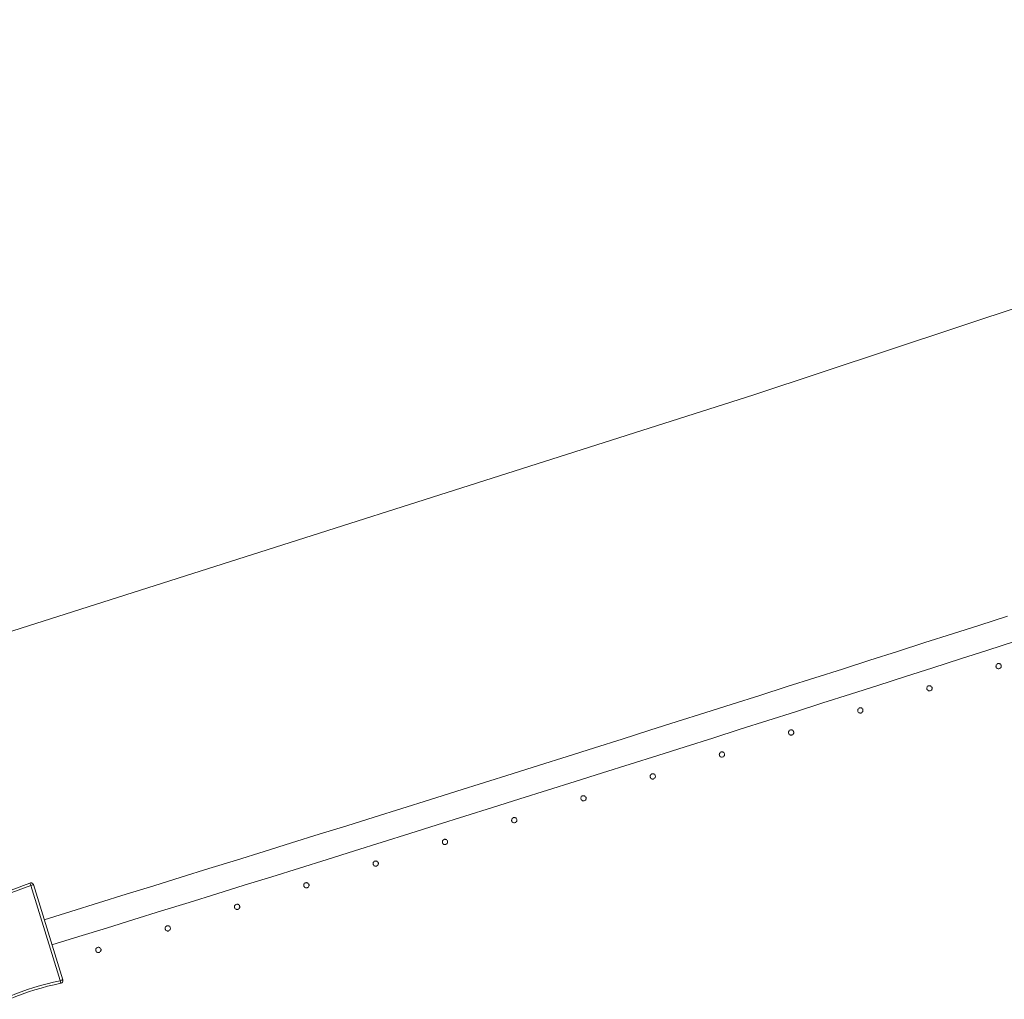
# Model space of a CAD drawing. Header units: millimetres. Extents: x -2624 to 101766, y -16 to 109490.
# Tile 85 of 151: x 45428 to 46174, y 81634 to 82376. Entities that reach past the tile are written whole.
import ezdxf

# ---------------------------------------------------------------- set-up
doc = ezdxf.new("R2010")
doc.units = ezdxf.units.MM
doc.header["$MEASUREMENT"] = 0
doc.layers.add('L1', color=7, linetype='Continuous')
doc.layers.add('VRD _ Clôture.VRD', color=7, linetype='Continuous')

# ---------------------------------------------------------------- blocks, each defined once
blk = doc.blocks.new('Élément de coupe_169')
at = {"layer": 'VRD _ Clôture.VRD', "color": 7, "linetype": 'Continuous', "lineweight": 15}
for p, q in [((46155.49, 81917.11), (46176.32, 81923.81)), ((46113.81, 81903.75), (46134.65, 81910.43)), ((46134.65, 81910.43), (46155.49, 81917.11)), ((46092.97, 81897.07), (46113.81, 81903.75)), ((46161.6, 81898.07), (46182.44, 81904.77)), ((46072.13, 81890.41), (46092.97, 81897.07)), ((46140.76, 81891.38), (46161.6, 81898.07)), ((46051.29, 81883.75), (46072.13, 81890.41)), ((46119.92, 81884.7), (46140.76, 81891.38)), ((46030.44, 81877.1), (46051.29, 81883.75)), ((46099.07, 81878.03), (46119.92, 81884.7)), ((46009.59, 81870.45), (46030.44, 81877.1)), ((46078.22, 81871.36), (46099.07, 81878.03)), ((45988.74, 81863.82), (46009.59, 81870.45)), ((46057.37, 81864.7), (46078.22, 81871.36)), ((45967.89, 81857.18), (45988.74, 81863.82)), ((46015.66, 81851.4), (46036.52, 81858.04)), ((46036.52, 81858.04), (46057.37, 81864.7)), ((45926.18, 81843.94), (45947.03, 81850.56)), ((45947.03, 81850.56), (45967.89, 81857.18)), ((45994.81, 81844.76), (46015.66, 81851.4)), ((45905.32, 81837.33), (45926.18, 81843.94)), ((45973.95, 81838.12), (45994.81, 81844.76)), ((45884.45, 81830.73), (45905.32, 81837.33)), ((45953.08, 81831.5), (45973.95, 81838.12)), ((45863.59, 81824.13), (45884.45, 81830.73)), ((45932.22, 81824.88), (45953.08, 81831.5)), ((45842.72, 81817.54), (45863.59, 81824.13)), ((45911.35, 81818.27), (45932.22, 81824.88)), ((45821.86, 81810.96), (45842.72, 81817.54)), ((45890.49, 81811.66), (45911.35, 81818.27)), ((45800.98, 81804.39), (45821.86, 81810.96)), ((45869.62, 81805.06), (45890.49, 81811.66)), ((45780.11, 81797.82), (45800.98, 81804.39)), ((45827.87, 81791.89), (45848.74, 81798.47)), ((45848.74, 81798.47), (45869.62, 81805.06)), ((45738.36, 81784.7), (45759.24, 81791.26)), ((45759.24, 81791.26), (45780.11, 81797.82)), ((45806.99, 81785.31), (45827.87, 81791.89)), ((45717.48, 81778.16), (45738.36, 81784.7)), ((45786.11, 81778.74), (45806.99, 81785.31)), ((45696.6, 81771.62), (45717.48, 81778.16)), ((45765.23, 81772.18), (45786.11, 81778.74)), ((45675.71, 81765.08), (45696.6, 81771.62)), ((45744.35, 81765.62), (45765.23, 81772.18)), ((45654.83, 81758.56), (45675.71, 81765.08)), ((45723.46, 81759.07), (45744.35, 81765.62)), ((45633.94, 81752.04), (45654.83, 81758.56)), ((45702.57, 81752.53), (45723.46, 81759.07)), ((45613.05, 81745.52), (45633.94, 81752.04)), ((45660.79, 81739.47), (45681.68, 81745.99)), ((45681.68, 81745.99), (45702.57, 81752.53)), ((45571.26, 81732.52), (45592.16, 81739.02)), ((45592.16, 81739.02), (45613.05, 81745.52)), ((45639.9, 81732.94), (45660.79, 81739.47)), ((45550.37, 81726.03), (45571.26, 81732.52)), ((45619, 81726.43), (45639.9, 81732.94)), ((45529.47, 81719.54), (45550.37, 81726.03)), ((45598.1, 81719.92), (45619, 81726.43)), ((45508.56, 81713.07), (45529.47, 81719.54)), ((45577.2, 81713.42), (45598.1, 81719.92)), ((45487.66, 81706.6), (45508.56, 81713.07)), ((45556.3, 81706.93), (45577.2, 81713.42)), ((45466.76, 81700.13), (45487.66, 81706.6)), ((45535.39, 81700.44), (45556.3, 81706.93)), ((45446.44, 81693.86), (45466.76, 81700.13)), ((45493.57, 81687.49), (45514.48, 81693.96)), ((45514.48, 81693.96), (45535.39, 81700.44)), ((45472.66, 81681.02), (45493.57, 81687.49)), ((45452.33, 81674.75), (45472.66, 81681.02))]:
    blk.add_line(p, q, dxfattribs=at)
blk = doc.blocks.new('Élément de coupe_479')
at = {"layer": 'VRD _ Clôture.VRD', "color": 7, "linetype": 'Continuous', "lineweight": 15}
for p, q in [((45416.47, 81714.68), (45421.31, 81716.24)), ((45421.31, 81716.24), (45426.11, 81717.92)), ((45426.77, 81716.1), (45421.93, 81714.4)), ((45426.11, 81717.92), (45430.86, 81719.73)), ((45431.57, 81717.92), (45426.77, 81716.1)), ((45430.86, 81719.73), (45435.57, 81721.65)), ((45436.22, 81719.82), (45431.57, 81717.92)), ((45435.97, 81721.77), (45435.57, 81721.65)), ((45435.76, 81721.11), (45435.62, 81721.51)), ((45435.97, 81720.52), (45435.76, 81721.11)), ((45435.97, 81721.77), (45436.38, 81721.81)), ((45436.22, 81719.82), (45435.97, 81720.52)), ((45436.38, 81721.81), (45436.8, 81721.76)), ((45436.43, 81719.73), (45437.13, 81719.98)), ((45458.63, 81647.73), (45436.43, 81719.73)), ((45437.19, 81721.62), (45436.8, 81721.76)), ((45437.13, 81719.98), (45437.72, 81720.2)), ((45437.19, 81721.62), (45437.55, 81721.41)), ((45437.55, 81721.41), (45437.85, 81721.12)), ((45437.72, 81720.2), (45438.12, 81720.34)), ((45437.85, 81721.12), (45438.09, 81720.78)), ((45438.26, 81720.4), (45438.09, 81720.78)), ((45460.51, 81648.2), (45438.26, 81720.4)), ((45395.27, 81708.37), (45395.45, 81708.75)), ((45395.45, 81708.75), (45395.7, 81709.09)), ((45395.7, 81709.09), (45396.01, 81709.36)), ((45396.01, 81709.36), (45396.38, 81709.57)), ((45396.38, 81709.57), (45396.77, 81709.69)), ((45401.75, 81710.75), (45396.77, 81709.69)), ((45396.92, 81709.14), (45396.81, 81709.55)), ((45397.08, 81708.53), (45396.92, 81709.14)), ((45397.27, 81707.81), (45402.17, 81708.86)), ((45401.75, 81710.75), (45406.69, 81711.94)), ((45407.16, 81710.05), (45402.17, 81708.86)), ((45406.69, 81711.94), (45411.6, 81713.25)), ((45412.12, 81711.38), (45407.16, 81710.05)), ((45411.6, 81713.25), (45416.47, 81714.68)), ((45417.05, 81712.83), (45412.12, 81711.38)), ((45421.93, 81714.4), (45417.05, 81712.83)), ((45395.17, 81707.55), (45395.18, 81707.97)), ((45395.26, 81707.14), (45395.17, 81707.55)), ((45395.18, 81707.97), (45395.27, 81708.37)), ((45395.26, 81707.14), (45417.51, 81634.95)), ((45395.81, 81707.28), (45395.4, 81707.18)), ((45396.42, 81707.43), (45395.81, 81707.28)), ((45397.14, 81707.61), (45396.42, 81707.43)), ((45397.27, 81707.81), (45397.08, 81708.53)), ((45397.14, 81707.61), (45419.34, 81635.61)), ((45433.84, 81640.94), (45438.72, 81642.51)), ((45438.72, 81642.51), (45443.64, 81643.96)), ((45439.29, 81640.66), (45444.17, 81642.09)), ((45443.64, 81643.96), (45448.6, 81645.29)), ((45449.08, 81643.41), (45444.17, 81642.09)), ((45448.6, 81645.29), (45453.59, 81646.49)), ((45449.08, 81643.41), (45454.02, 81644.59)), ((45458.5, 81647.53), (45453.59, 81646.49)), ((45454.02, 81644.59), (45458.99, 81645.65)), ((45458.5, 81647.53), (45458.69, 81646.81)), ((45458.63, 81647.73), (45459.35, 81647.91)), ((45458.69, 81646.81), (45458.85, 81646.2)), ((45458.85, 81646.2), (45458.96, 81645.8)), ((45458.99, 81645.65), (45459.39, 81645.78)), ((45459.35, 81647.91), (45459.96, 81648.06)), ((45459.39, 81645.78), (45459.76, 81645.98)), ((45459.76, 81645.98), (45460.07, 81646.26)), ((45459.96, 81648.06), (45460.37, 81648.17)), ((45460.07, 81646.26), (45460.32, 81646.59)), ((45460.32, 81646.59), (45460.49, 81646.97)), ((45460.49, 81646.97), (45460.59, 81647.38)), ((45460.59, 81647.79), (45460.51, 81648.2)), ((45460.59, 81647.38), (45460.59, 81647.79)), ((45417.67, 81634.56), (45417.51, 81634.95)), ((45418.05, 81635.14), (45417.65, 81635)), ((45417.67, 81634.56), (45417.91, 81634.22)), ((45417.91, 81634.22), (45418.22, 81633.94)), ((45418.64, 81635.36), (45418.05, 81635.14)), ((45419.34, 81635.61), (45418.64, 81635.36)), ((45419.55, 81635.52), (45424.19, 81637.42)), ((45419.55, 81635.52), (45419.8, 81634.82)), ((45419.8, 81634.82), (45420.01, 81634.23)), ((45420.01, 81634.23), (45420.15, 81633.83)), ((45420.2, 81633.69), (45424.91, 81635.62)), ((45424.19, 81637.42), (45428.99, 81639.24)), ((45424.91, 81635.62), (45429.66, 81637.42)), ((45428.99, 81639.24), (45433.84, 81640.94)), ((45429.66, 81637.42), (45434.46, 81639.1)), ((45434.46, 81639.1), (45439.29, 81640.66)), ((45418.22, 81633.94), (45418.58, 81633.72)), ((45418.97, 81633.59), (45418.58, 81633.72)), ((45418.97, 81633.59), (45419.39, 81633.54)), ((45419.39, 81633.54), (45419.8, 81633.57)), ((45419.8, 81633.57), (45420.2, 81633.69))]:
    blk.add_line(p, q, dxfattribs=at)
blk = doc.blocks.new('Élément de coupe_533')
at = {"layer": 'VRD _ Clôture.VRD', "color": 7, "linetype": 'Continuous', "lineweight": 15}
for p, q in [((45485.58, 81671.41), (45485.53, 81671.06)), ((45485.68, 81671.74), (45485.58, 81671.41)), ((45485.85, 81672.05), (45485.68, 81671.74)), ((45486.06, 81672.33), (45485.85, 81672.05)), ((45486.61, 81672.75), (45486.32, 81672.56)), ((45486.94, 81672.88), (45486.61, 81672.75)), ((45487.28, 81672.95), (45486.94, 81672.88)), ((45487.62, 81672.96), (45487.28, 81672.95)), ((45487.97, 81672.92), (45487.62, 81672.96)), ((45488.3, 81672.81), (45487.97, 81672.92)), ((45488.61, 81672.65), (45488.3, 81672.81)), ((45488.89, 81672.43), (45488.61, 81672.65)), ((45489.3, 81671.88), (45489.12, 81672.17)), ((45489.44, 81671.56), (45489.3, 81671.88)), ((45489.51, 81671.22), (45489.44, 81671.56)), ((45485.53, 81671.06), (45485.54, 81670.72)), ((45485.54, 81670.72), (45485.62, 81670.38)), ((45485.62, 81670.38), (45485.75, 81670.05)), ((45485.75, 81670.05), (45485.93, 81669.76)), ((45486.17, 81669.5), (45486.44, 81669.29)), ((45486.44, 81669.29), (45486.75, 81669.12)), ((45486.75, 81669.12), (45487.08, 81669.02)), ((45487.08, 81669.02), (45487.43, 81668.97)), ((45487.43, 81668.97), (45487.78, 81668.98)), ((45487.78, 81668.98), (45488.12, 81669.06)), ((45488.12, 81669.06), (45488.44, 81669.19)), ((45488.44, 81669.19), (45488.73, 81669.37)), ((45488.99, 81669.61), (45489.21, 81669.88)), ((45489.21, 81669.88), (45489.37, 81670.19)), ((45489.37, 81670.19), (45489.48, 81670.52)), ((45489.48, 81670.52), (45489.52, 81670.87)), ((45489.52, 81670.87), (45489.51, 81671.22))]:
    blk.add_line(p, q, dxfattribs=at)
blk = doc.blocks.new('Élément de coupe_534')
at = {"layer": 'VRD _ Clôture.VRD', "color": 7, "linetype": 'Continuous', "lineweight": 15}
for p, q in [((45538.13, 81687.68), (45538.09, 81687.34)), ((45538.09, 81687.34), (45538.1, 81686.99)), ((45538.1, 81686.99), (45538.17, 81686.65)), ((45538.24, 81688.01), (45538.13, 81687.68)), ((45538.17, 81686.65), (45538.31, 81686.33)), ((45538.4, 81688.32), (45538.24, 81688.01)), ((45538.31, 81686.33), (45538.49, 81686.03)), ((45538.62, 81688.6), (45538.4, 81688.32)), ((45539.17, 81689.02), (45538.87, 81688.83)), ((45539.49, 81689.15), (45539.17, 81689.02)), ((45539.83, 81689.22), (45539.49, 81689.15)), ((45540.18, 81689.24), (45539.83, 81689.22)), ((45540.53, 81689.19), (45540.18, 81689.24)), ((45540.86, 81689.08), (45540.53, 81689.19)), ((45541.17, 81688.92), (45540.86, 81689.08)), ((45541.44, 81688.71), (45541.17, 81688.92)), ((45541.86, 81688.16), (45541.68, 81688.45)), ((45541.77, 81686.16), (45541.93, 81686.47)), ((45541.99, 81687.83), (45541.86, 81688.16)), ((45541.93, 81686.47), (45542.03, 81686.8)), ((45542.07, 81687.49), (45541.99, 81687.83)), ((45542.03, 81686.8), (45542.08, 81687.14)), ((45542.08, 81687.14), (45542.07, 81687.49)), ((45538.73, 81685.77), (45539, 81685.56)), ((45539, 81685.56), (45539.31, 81685.4)), ((45539.31, 81685.4), (45539.64, 81685.29)), ((45539.64, 81685.29), (45539.99, 81685.24)), ((45539.99, 81685.24), (45540.34, 81685.26)), ((45540.34, 81685.26), (45540.68, 81685.33)), ((45540.68, 81685.33), (45541, 81685.46)), ((45541, 81685.46), (45541.29, 81685.65)), ((45541.55, 81685.88), (45541.77, 81686.16))]:
    blk.add_line(p, q, dxfattribs=at)
blk = doc.blocks.new('Élément de coupe_535')
at = {"layer": 'VRD _ Clôture.VRD', "color": 7, "linetype": 'Continuous', "lineweight": 15}
for p, q in [((45590.68, 81704), (45590.63, 81703.65)), ((45590.63, 81703.65), (45590.64, 81703.31)), ((45590.64, 81703.31), (45590.72, 81702.96)), ((45590.78, 81704.33), (45590.68, 81704)), ((45590.72, 81702.96), (45590.85, 81702.64)), ((45590.95, 81704.64), (45590.78, 81704.33)), ((45590.85, 81702.64), (45591.04, 81702.35)), ((45591.16, 81704.92), (45590.95, 81704.64)), ((45591.27, 81702.09), (45591.55, 81701.88)), ((45591.71, 81705.34), (45591.42, 81705.15)), ((45591.55, 81701.88), (45591.86, 81701.71)), ((45592.03, 81705.47), (45591.71, 81705.34)), ((45591.86, 81701.71), (45592.19, 81701.61)), ((45592.38, 81705.54), (45592.03, 81705.47)), ((45592.19, 81701.61), (45592.53, 81701.56)), ((45592.72, 81705.56), (45592.38, 81705.54)), ((45592.53, 81701.56), (45592.88, 81701.57)), ((45593.07, 81705.51), (45592.72, 81705.56)), ((45592.88, 81701.57), (45593.22, 81701.65)), ((45593.4, 81705.4), (45593.07, 81705.51)), ((45593.22, 81701.65), (45593.55, 81701.78)), ((45593.71, 81705.24), (45593.4, 81705.4)), ((45593.55, 81701.78), (45593.84, 81701.97)), ((45593.99, 81705.03), (45593.71, 81705.24)), ((45594.1, 81702.2), (45594.31, 81702.48)), ((45594.41, 81704.48), (45594.22, 81704.77)), ((45594.31, 81702.48), (45594.47, 81702.79)), ((45594.54, 81704.15), (45594.41, 81704.48)), ((45594.47, 81702.79), (45594.58, 81703.12)), ((45594.61, 81703.81), (45594.54, 81704.15)), ((45594.58, 81703.12), (45594.63, 81703.46)), ((45594.63, 81703.46), (45594.61, 81703.81))]:
    blk.add_line(p, q, dxfattribs=at)
blk = doc.blocks.new('Élément de coupe_536')
at = {"layer": 'VRD _ Clôture.VRD', "color": 7, "linetype": 'Continuous', "lineweight": 15}
for p, q in [((45643.21, 81720.36), (45643.16, 81720.01)), ((45643.16, 81720.01), (45643.18, 81719.67)), ((45643.18, 81719.67), (45643.25, 81719.33)), ((45643.31, 81720.69), (45643.21, 81720.36)), ((45643.25, 81719.33), (45643.38, 81719)), ((45643.48, 81721), (45643.31, 81720.69)), ((45643.38, 81719), (45643.57, 81718.71)), ((45643.69, 81721.28), (45643.48, 81721)), ((45643.8, 81718.45), (45644.08, 81718.24)), ((45644.24, 81721.7), (45643.95, 81721.51)), ((45644.08, 81718.24), (45644.39, 81718.08)), ((45644.56, 81721.83), (45644.24, 81721.7)), ((45644.39, 81718.08), (45644.72, 81717.97)), ((45644.9, 81721.9), (45644.56, 81721.83)), ((45644.72, 81717.97), (45645.07, 81717.92)), ((45645.25, 81721.92), (45644.9, 81721.9)), ((45645.07, 81717.92), (45645.41, 81717.94)), ((45645.6, 81721.87), (45645.25, 81721.92)), ((45645.41, 81717.94), (45645.76, 81718.01)), ((45645.93, 81721.77), (45645.6, 81721.87)), ((45645.76, 81718.01), (45646.08, 81718.14)), ((45646.24, 81721.6), (45645.93, 81721.77)), ((45646.08, 81718.14), (45646.37, 81718.33)), ((45646.52, 81721.39), (45646.24, 81721.6)), ((45646.63, 81718.57), (45646.84, 81718.84)), ((45646.94, 81720.84), (45646.75, 81721.13)), ((45646.84, 81718.84), (45647, 81719.15)), ((45647.07, 81720.52), (45646.94, 81720.84)), ((45647, 81719.15), (45647.11, 81719.48)), ((45647.14, 81720.18), (45647.07, 81720.52)), ((45647.11, 81719.48), (45647.16, 81719.83)), ((45647.16, 81719.83), (45647.14, 81720.18))]:
    blk.add_line(p, q, dxfattribs=at)
blk = doc.blocks.new('Élément de coupe_537')
at = {"layer": 'VRD _ Clôture.VRD', "color": 7, "linetype": 'Continuous', "lineweight": 15}
for p, q in [((45695.72, 81736.76), (45695.68, 81736.42)), ((45695.68, 81736.42), (45695.69, 81736.07)), ((45695.69, 81736.07), (45695.77, 81735.73)), ((45695.83, 81737.1), (45695.72, 81736.76)), ((45695.77, 81735.73), (45695.9, 81735.41)), ((45695.99, 81737.41), (45695.83, 81737.1)), ((45695.9, 81735.41), (45696.09, 81735.11)), ((45696.2, 81737.68), (45695.99, 81737.41)), ((45696.32, 81734.86), (45696.6, 81734.64)), ((45696.76, 81738.1), (45696.46, 81737.92)), ((45696.6, 81734.64), (45696.91, 81734.48)), ((45697.08, 81738.24), (45696.76, 81738.1)), ((45696.91, 81734.48), (45697.24, 81734.38)), ((45697.42, 81738.31), (45697.08, 81738.24)), ((45697.24, 81734.38), (45697.58, 81734.33)), ((45697.77, 81738.33), (45697.42, 81738.31)), ((45697.58, 81734.33), (45697.93, 81734.34)), ((45698.11, 81738.28), (45697.77, 81738.33)), ((45697.93, 81734.34), (45698.27, 81734.42)), ((45698.45, 81738.17), (45698.11, 81738.28)), ((45698.27, 81734.42), (45698.6, 81734.55)), ((45698.75, 81738.01), (45698.45, 81738.17)), ((45698.6, 81734.55), (45698.89, 81734.74)), ((45699.03, 81737.8), (45698.75, 81738.01)), ((45699.15, 81734.97), (45699.36, 81735.25)), ((45699.45, 81737.25), (45699.27, 81737.54)), ((45699.36, 81735.25), (45699.52, 81735.56)), ((45699.59, 81736.92), (45699.45, 81737.25)), ((45699.52, 81735.56), (45699.63, 81735.89)), ((45699.66, 81736.58), (45699.59, 81736.92)), ((45699.63, 81735.89), (45699.67, 81736.24)), ((45699.67, 81736.24), (45699.66, 81736.58))]:
    blk.add_line(p, q, dxfattribs=at)
blk = doc.blocks.new('Élément de coupe_538')
at = {"layer": 'VRD _ Clôture.VRD', "color": 7, "linetype": 'Continuous', "lineweight": 15}
for p, q in [((45748.33, 81753.55), (45748.23, 81753.21)), ((45748.49, 81753.86), (45748.33, 81753.55)), ((45748.71, 81754.13), (45748.49, 81753.86)), ((45749.26, 81754.55), (45748.96, 81754.37)), ((45749.58, 81754.69), (45749.26, 81754.55)), ((45749.92, 81754.76), (45749.58, 81754.69)), ((45750.27, 81754.78), (45749.92, 81754.76)), ((45750.62, 81754.73), (45750.27, 81754.78)), ((45750.95, 81754.62), (45750.62, 81754.73)), ((45751.26, 81754.46), (45750.95, 81754.62)), ((45751.53, 81754.25), (45751.26, 81754.46)), ((45751.96, 81753.7), (45751.77, 81753.99)), ((45752.09, 81753.38), (45751.96, 81753.7)), ((45752.16, 81753.04), (45752.09, 81753.38)), ((45748.23, 81753.21), (45748.18, 81752.87)), ((45748.18, 81752.87), (45748.2, 81752.52)), ((45748.2, 81752.52), (45748.27, 81752.18)), ((45748.27, 81752.18), (45748.4, 81751.86)), ((45748.4, 81751.86), (45748.59, 81751.56)), ((45748.83, 81751.31), (45749.1, 81751.09)), ((45749.1, 81751.09), (45749.41, 81750.93)), ((45749.41, 81750.93), (45749.74, 81750.83)), ((45749.74, 81750.83), (45750.09, 81750.78)), ((45750.09, 81750.78), (45750.44, 81750.79)), ((45750.44, 81750.79), (45750.78, 81750.87)), ((45750.78, 81750.87), (45751.1, 81751)), ((45751.1, 81751), (45751.4, 81751.19)), ((45751.65, 81751.42), (45751.87, 81751.7)), ((45751.87, 81751.7), (45752.03, 81752.01)), ((45752.03, 81752.01), (45752.13, 81752.34)), ((45752.13, 81752.34), (45752.18, 81752.69)), ((45752.18, 81752.69), (45752.16, 81753.04))]:
    blk.add_line(p, q, dxfattribs=at)
blk = doc.blocks.new('Élément de coupe_539')
at = {"layer": 'VRD _ Clôture.VRD', "color": 7, "linetype": 'Continuous', "lineweight": 15}
for p, q in [((45800.72, 81769.71), (45800.67, 81769.36)), ((45800.67, 81769.36), (45800.69, 81769.01)), ((45800.69, 81769.01), (45800.76, 81768.67)), ((45800.82, 81770.04), (45800.72, 81769.71)), ((45800.76, 81768.67), (45800.89, 81768.35)), ((45800.98, 81770.35), (45800.82, 81770.04)), ((45800.89, 81768.35), (45801.08, 81768.06)), ((45801.2, 81770.62), (45800.98, 81770.35)), ((45801.75, 81771.05), (45801.45, 81770.86)), ((45802.07, 81771.18), (45801.75, 81771.05)), ((45802.41, 81771.26), (45802.07, 81771.18)), ((45802.76, 81771.27), (45802.41, 81771.26)), ((45803.1, 81771.23), (45802.76, 81771.27)), ((45803.44, 81771.12), (45803.1, 81771.23)), ((45803.74, 81770.96), (45803.44, 81771.12)), ((45804.02, 81770.75), (45803.74, 81770.96)), ((45804.44, 81770.2), (45804.26, 81770.49)), ((45804.36, 81768.2), (45804.52, 81768.51)), ((45804.58, 81769.87), (45804.44, 81770.2)), ((45804.52, 81768.51), (45804.62, 81768.84)), ((45804.65, 81769.53), (45804.58, 81769.87)), ((45804.62, 81768.84), (45804.67, 81769.18)), ((45804.67, 81769.18), (45804.65, 81769.53)), ((45801.32, 81767.8), (45801.59, 81767.59)), ((45801.59, 81767.59), (45801.9, 81767.43)), ((45801.9, 81767.43), (45802.24, 81767.32)), ((45802.24, 81767.32), (45802.58, 81767.27)), ((45802.58, 81767.27), (45802.93, 81767.29)), ((45802.93, 81767.29), (45803.27, 81767.37)), ((45803.27, 81767.37), (45803.59, 81767.5)), ((45803.59, 81767.5), (45803.89, 81767.69)), ((45804.14, 81767.92), (45804.36, 81768.2))]:
    blk.add_line(p, q, dxfattribs=at)
blk = doc.blocks.new('Élément de coupe_540')
at = {"layer": 'VRD _ Clôture.VRD', "color": 7, "linetype": 'Continuous', "lineweight": 15}
for p, q in [((45853.19, 81786.24), (45853.15, 81785.9)), ((45853.15, 81785.9), (45853.16, 81785.55)), ((45853.16, 81785.55), (45853.24, 81785.21)), ((45853.3, 81786.58), (45853.19, 81786.24)), ((45853.24, 81785.21), (45853.37, 81784.89)), ((45853.46, 81786.89), (45853.3, 81786.58)), ((45853.37, 81784.89), (45853.56, 81784.59)), ((45853.67, 81787.16), (45853.46, 81786.89)), ((45853.79, 81784.34), (45854.07, 81784.12)), ((45854.22, 81787.59), (45853.93, 81787.4)), ((45854.07, 81784.12), (45854.38, 81783.96)), ((45854.54, 81787.72), (45854.22, 81787.59)), ((45854.38, 81783.96), (45854.71, 81783.86)), ((45854.88, 81787.79), (45854.54, 81787.72)), ((45854.71, 81783.86), (45855.06, 81783.81)), ((45855.23, 81787.81), (45854.88, 81787.79)), ((45855.06, 81783.81), (45855.41, 81783.83)), ((45855.58, 81787.76), (45855.23, 81787.81)), ((45855.41, 81783.83), (45855.75, 81783.9)), ((45855.91, 81787.66), (45855.58, 81787.76)), ((45855.75, 81783.9), (45856.07, 81784.04)), ((45856.22, 81787.5), (45855.91, 81787.66)), ((45856.07, 81784.04), (45856.36, 81784.23)), ((45856.5, 81787.29), (45856.22, 81787.5)), ((45856.62, 81784.46), (45856.83, 81784.74)), ((45856.92, 81786.74), (45856.73, 81787.03)), ((45856.83, 81784.74), (45856.99, 81785.05)), ((45857.05, 81786.41), (45856.92, 81786.74)), ((45856.99, 81785.05), (45857.1, 81785.38)), ((45857.13, 81786.07), (45857.05, 81786.41)), ((45857.1, 81785.38), (45857.14, 81785.73)), ((45857.14, 81785.73), (45857.13, 81786.07))]:
    blk.add_line(p, q, dxfattribs=at)
blk = doc.blocks.new('Élément de coupe_541')
at = {"layer": 'VRD _ Clôture.VRD', "color": 7, "linetype": 'Continuous', "lineweight": 15}
for p, q in [((45905.65, 81802.83), (45905.61, 81802.48)), ((45905.61, 81802.48), (45905.62, 81802.13)), ((45905.62, 81802.13), (45905.7, 81801.79)), ((45905.76, 81803.16), (45905.65, 81802.83)), ((45905.7, 81801.79), (45905.83, 81801.47)), ((45905.92, 81803.47), (45905.76, 81803.16)), ((45905.83, 81801.47), (45906.02, 81801.18)), ((45906.13, 81803.74), (45905.92, 81803.47)), ((45906.26, 81800.92), (45906.53, 81800.71)), ((45906.68, 81804.17), (45906.39, 81803.98)), ((45906.53, 81800.71), (45906.84, 81800.55)), ((45907, 81804.3), (45906.68, 81804.17)), ((45906.84, 81800.55), (45907.18, 81800.44)), ((45907.34, 81804.38), (45907, 81804.3)), ((45907.18, 81800.44), (45907.52, 81800.4)), ((45907.69, 81804.39), (45907.34, 81804.38)), ((45907.52, 81800.4), (45907.87, 81800.41)), ((45908.04, 81804.35), (45907.69, 81804.39)), ((45907.87, 81800.41), (45908.21, 81800.49)), ((45908.37, 81804.24), (45908.04, 81804.35)), ((45908.21, 81800.49), (45908.53, 81800.62)), ((45908.68, 81804.08), (45908.37, 81804.24)), ((45908.53, 81800.62), (45908.83, 81800.81)), ((45908.96, 81803.87), (45908.68, 81804.08)), ((45909.08, 81801.05), (45909.29, 81801.32)), ((45909.38, 81803.32), (45909.19, 81803.61)), ((45909.29, 81801.32), (45909.46, 81801.63)), ((45909.51, 81803), (45909.38, 81803.32)), ((45909.46, 81801.63), (45909.56, 81801.96)), ((45909.59, 81802.66), (45909.51, 81803)), ((45909.56, 81801.96), (45909.6, 81802.31)), ((45909.6, 81802.31), (45909.59, 81802.66))]:
    blk.add_line(p, q, dxfattribs=at)
blk = doc.blocks.new('Élément de coupe_542')
at = {"layer": 'VRD _ Clôture.VRD', "color": 7, "linetype": 'Continuous', "lineweight": 15}
for p, q in [((45959.13, 81820.79), (45958.83, 81820.61)), ((45959.45, 81820.93), (45959.13, 81820.79)), ((45959.79, 81821), (45959.45, 81820.93)), ((45960.14, 81821.02), (45959.79, 81821)), ((45960.48, 81820.97), (45960.14, 81821.02)), ((45960.82, 81820.87), (45960.48, 81820.97)), ((45961.13, 81820.71), (45960.82, 81820.87)), ((45961.4, 81820.5), (45961.13, 81820.71)), ((45958.1, 81819.45), (45958.06, 81819.1)), ((45958.06, 81819.1), (45958.07, 81818.76)), ((45958.07, 81818.76), (45958.15, 81818.42)), ((45958.2, 81819.78), (45958.1, 81819.45)), ((45958.15, 81818.42), (45958.28, 81818.09)), ((45958.37, 81820.09), (45958.2, 81819.78)), ((45958.28, 81818.09), (45958.47, 81817.8)), ((45958.58, 81820.37), (45958.37, 81820.09)), ((45958.71, 81817.54), (45958.98, 81817.33)), ((45958.98, 81817.33), (45959.29, 81817.17)), ((45959.29, 81817.17), (45959.63, 81817.07)), ((45959.63, 81817.07), (45959.97, 81817.02)), ((45959.97, 81817.02), (45960.32, 81817.04)), ((45960.32, 81817.04), (45960.66, 81817.12)), ((45960.66, 81817.12), (45960.98, 81817.25)), ((45960.98, 81817.25), (45961.27, 81817.44)), ((45961.53, 81817.67), (45961.74, 81817.95)), ((45961.83, 81819.95), (45961.64, 81820.24)), ((45961.74, 81817.95), (45961.9, 81818.26)), ((45961.96, 81819.63), (45961.83, 81819.95)), ((45961.9, 81818.26), (45962.01, 81818.59)), ((45962.04, 81819.29), (45961.96, 81819.63)), ((45962.01, 81818.59), (45962.05, 81818.94)), ((45962.05, 81818.94), (45962.04, 81819.29))]:
    blk.add_line(p, q, dxfattribs=at)
blk = doc.blocks.new('Élément de coupe_543')
at = {"layer": 'VRD _ Clôture.VRD', "color": 7, "linetype": 'Continuous', "lineweight": 15}
for p, q in [((46010.53, 81836.12), (46010.49, 81835.77)), ((46010.49, 81835.77), (46010.51, 81835.43)), ((46010.51, 81835.43), (46010.58, 81835.09)), ((46010.64, 81836.45), (46010.53, 81836.12)), ((46010.8, 81836.76), (46010.64, 81836.45)), ((46011.01, 81837.04), (46010.8, 81836.76)), ((46011.56, 81837.46), (46011.27, 81837.28)), ((46011.88, 81837.6), (46011.56, 81837.46)), ((46012.22, 81837.67), (46011.88, 81837.6)), ((46012.57, 81837.69), (46012.22, 81837.67)), ((46012.92, 81837.65), (46012.57, 81837.69)), ((46013.25, 81837.54), (46012.92, 81837.65)), ((46013.56, 81837.38), (46013.25, 81837.54)), ((46013.83, 81837.17), (46013.56, 81837.38)), ((46014.26, 81836.62), (46014.07, 81836.91)), ((46014.39, 81836.3), (46014.26, 81836.62)), ((46014.47, 81835.96), (46014.39, 81836.3)), ((46014.44, 81835.27), (46014.49, 81835.61)), ((46014.49, 81835.61), (46014.47, 81835.96)), ((46010.58, 81835.09), (46010.72, 81834.76)), ((46010.72, 81834.76), (46010.9, 81834.47)), ((46011.14, 81834.21), (46011.42, 81834)), ((46011.42, 81834), (46011.73, 81833.84)), ((46011.73, 81833.84), (46012.06, 81833.74)), ((46012.06, 81833.74), (46012.41, 81833.69)), ((46012.41, 81833.69), (46012.75, 81833.71)), ((46012.75, 81833.71), (46013.09, 81833.79)), ((46013.09, 81833.79), (46013.42, 81833.92)), ((46013.42, 81833.92), (46013.71, 81834.11)), ((46013.97, 81834.35), (46014.18, 81834.62)), ((46014.18, 81834.62), (46014.34, 81834.93)), ((46014.34, 81834.93), (46014.44, 81835.27))]:
    blk.add_line(p, q, dxfattribs=at)
blk = doc.blocks.new('Élément de coupe_544')
at = {"layer": 'VRD _ Clôture.VRD', "color": 7, "linetype": 'Continuous', "lineweight": 15}
for p, q in [((46062.95, 81852.83), (46062.91, 81852.49)), ((46062.91, 81852.49), (46062.93, 81852.14)), ((46062.93, 81852.14), (46063, 81851.8)), ((46063.06, 81853.17), (46062.95, 81852.83)), ((46063, 81851.8), (46063.14, 81851.48)), ((46063.22, 81853.48), (46063.06, 81853.17)), ((46063.14, 81851.48), (46063.33, 81851.18)), ((46063.43, 81853.75), (46063.22, 81853.48)), ((46063.56, 81850.93), (46063.84, 81850.72)), ((46063.98, 81854.18), (46063.68, 81853.99)), ((46063.84, 81850.72), (46064.15, 81850.56)), ((46064.3, 81854.31), (46063.98, 81854.18)), ((46064.15, 81850.56), (46064.48, 81850.45)), ((46064.64, 81854.39), (46064.3, 81854.31)), ((46064.48, 81850.45), (46064.83, 81850.41)), ((46064.99, 81854.41), (46064.64, 81854.39)), ((46064.83, 81850.41), (46065.18, 81850.43)), ((46065.33, 81854.36), (46064.99, 81854.41)), ((46065.18, 81850.43), (46065.52, 81850.5)), ((46065.67, 81854.26), (46065.33, 81854.36)), ((46065.52, 81850.5), (46065.84, 81850.64)), ((46065.98, 81854.1), (46065.67, 81854.26)), ((46065.84, 81850.64), (46066.13, 81850.83)), ((46066.25, 81853.89), (46065.98, 81854.1)), ((46066.39, 81851.06), (46066.6, 81851.34)), ((46066.68, 81853.34), (46066.49, 81853.63)), ((46066.6, 81851.34), (46066.76, 81851.65)), ((46066.81, 81853.02), (46066.68, 81853.34)), ((46066.76, 81851.65), (46066.86, 81851.98)), ((46066.89, 81852.68), (46066.81, 81853.02)), ((46066.86, 81851.98), (46066.91, 81852.33)), ((46066.91, 81852.33), (46066.89, 81852.68))]:
    blk.add_line(p, q, dxfattribs=at)
blk = doc.blocks.new('Élément de coupe_545')
at = {"layer": 'VRD _ Clôture.VRD', "color": 7, "linetype": 'Continuous', "lineweight": 15}
for p, q in [((46115.36, 81869.59), (46115.31, 81869.24)), ((46115.31, 81869.24), (46115.33, 81868.9)), ((46115.33, 81868.9), (46115.41, 81868.56)), ((46115.46, 81869.92), (46115.36, 81869.59)), ((46115.41, 81868.56), (46115.54, 81868.23)), ((46115.62, 81870.23), (46115.46, 81869.92)), ((46115.54, 81868.23), (46115.73, 81867.94)), ((46115.83, 81870.51), (46115.62, 81870.23)), ((46115.97, 81867.69), (46116.25, 81867.47)), ((46116.38, 81870.94), (46116.09, 81870.75)), ((46116.25, 81867.47), (46116.56, 81867.32)), ((46116.7, 81871.07), (46116.38, 81870.94)), ((46116.56, 81867.32), (46116.89, 81867.21)), ((46117.04, 81871.15), (46116.7, 81871.07)), ((46116.89, 81867.21), (46117.24, 81867.17)), ((46117.39, 81871.16), (46117.04, 81871.15)), ((46117.24, 81867.17), (46117.58, 81867.18)), ((46117.74, 81871.12), (46117.39, 81871.16)), ((46117.58, 81867.18), (46117.92, 81867.26)), ((46118.07, 81871.02), (46117.74, 81871.12)), ((46117.92, 81867.26), (46118.24, 81867.4)), ((46118.38, 81870.86), (46118.07, 81871.02)), ((46118.24, 81867.4), (46118.54, 81867.59)), ((46118.66, 81870.65), (46118.38, 81870.86)), ((46118.79, 81867.82), (46119, 81868.1)), ((46119.08, 81870.1), (46118.89, 81870.39)), ((46119, 81868.1), (46119.16, 81868.41)), ((46119.22, 81869.78), (46119.08, 81870.1)), ((46119.16, 81868.41), (46119.27, 81868.74)), ((46119.29, 81869.44), (46119.22, 81869.78)), ((46119.27, 81868.74), (46119.31, 81869.09)), ((46119.31, 81869.09), (46119.29, 81869.44))]:
    blk.add_line(p, q, dxfattribs=at)
blk = doc.blocks.new('Élément de coupe_546')
at = {"layer": 'VRD _ Clôture.VRD', "color": 7, "linetype": 'Continuous', "lineweight": 15}
for p, q in [((46168.77, 81887.74), (46168.48, 81887.55)), ((46169.09, 81887.87), (46168.77, 81887.74)), ((46169.43, 81887.95), (46169.09, 81887.87)), ((46169.78, 81887.97), (46169.43, 81887.95)), ((46170.13, 81887.92), (46169.78, 81887.97)), ((46170.46, 81887.82), (46170.13, 81887.92)), ((46170.77, 81887.66), (46170.46, 81887.82)), ((46171.05, 81887.45), (46170.77, 81887.66)), ((46167.75, 81886.39), (46167.71, 81886.05)), ((46167.71, 81886.05), (46167.72, 81885.7)), ((46167.72, 81885.7), (46167.8, 81885.36)), ((46167.85, 81886.72), (46167.75, 81886.39)), ((46167.8, 81885.36), (46167.94, 81885.04)), ((46168.01, 81887.03), (46167.85, 81886.72)), ((46167.94, 81885.04), (46168.12, 81884.74)), ((46168.22, 81887.31), (46168.01, 81887.03)), ((46168.36, 81884.49), (46168.64, 81884.28)), ((46168.64, 81884.28), (46168.95, 81884.12)), ((46168.95, 81884.12), (46169.28, 81884.01)), ((46169.28, 81884.01), (46169.63, 81883.97)), ((46169.63, 81883.97), (46169.98, 81883.99)), ((46169.98, 81883.99), (46170.32, 81884.07)), ((46170.32, 81884.07), (46170.64, 81884.2)), ((46170.64, 81884.2), (46170.93, 81884.39)), ((46171.19, 81884.63), (46171.4, 81884.9)), ((46171.47, 81886.9), (46171.29, 81887.2)), ((46171.4, 81884.9), (46171.56, 81885.21)), ((46171.61, 81886.58), (46171.47, 81886.9)), ((46171.56, 81885.21), (46171.66, 81885.55)), ((46171.69, 81886.24), (46171.61, 81886.58)), ((46171.66, 81885.55), (46171.7, 81885.89)), ((46171.7, 81885.89), (46171.69, 81886.24))]:
    blk.add_line(p, q, dxfattribs=at)
blk = doc.blocks.new('Élément de coupe_1488')
at = {"layer": 'L1', "color": 7, "linetype": 'Continuous', "lineweight": 15}
for p, q in [((46842.76, 82375.73), (45984.09, 82091.6)), ((45984.09, 82091.6), (45122.33, 81816.99))]:
    blk.add_line(p, q, dxfattribs=at)

msp = doc.modelspace()

# ---------------------------------------------------------------- block references
at = {"layer": 'L1', "lineweight": 0}
msp.add_blockref('Élément de coupe_1488', (0, 0), dxfattribs=at)
at = {"layer": 'VRD _ Clôture.VRD', "lineweight": 0}
for name in ['Élément de coupe_169', 'Élément de coupe_546', 'Élément de coupe_545', 'Élément de coupe_544', 'Élément de coupe_543', 'Élément de coupe_542', 'Élément de coupe_541', 'Élément de coupe_540', 'Élément de coupe_539', 'Élément de coupe_538', 'Élément de coupe_537', 'Élément de coupe_479', 'Élément de coupe_536', 'Élément de coupe_535', 'Élément de coupe_534', 'Élément de coupe_533']:
    msp.add_blockref(name, (0, 0), dxfattribs=at)

doc.saveas('drawing.dxf')
